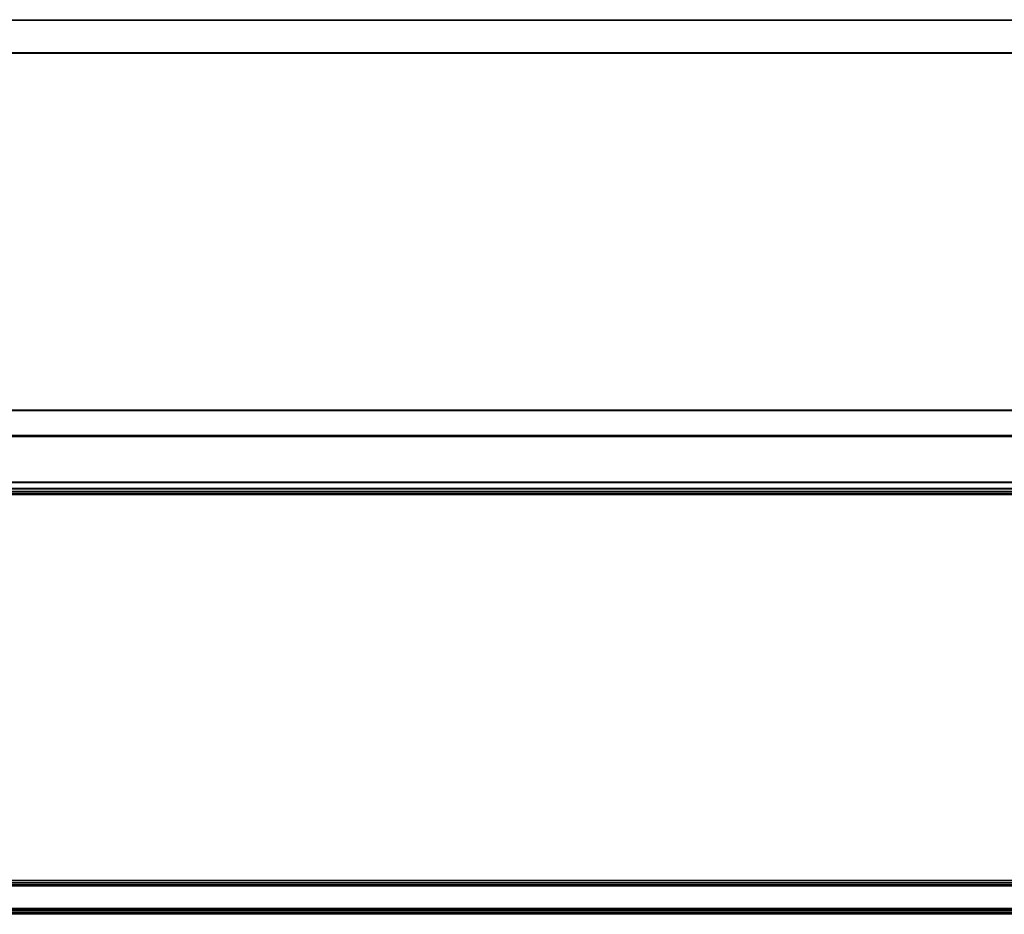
# Model space of a CAD drawing. Header units: millimetres. Extents: x -1015 to 3525, y 357 to 841.
# Tile 6 of 20: x 51 to 584, y 357 to 841. Entities that reach past the tile are written whole.
import ezdxf

# ---------------------------------------------------------------- set-up
doc = ezdxf.new("R2010")
doc.units = ezdxf.units.MM

# ---------------------------------------------------------------- blocks, each defined once
blk = doc.blocks.new('Drawing View1')
at = {"color": 7, "linetype": 'Continuous', "lineweight": 25}
for p, q in [((157.21, 12.4), (1653.19, 12.4)), ((1653.19, 11.9), (157.21, 11.9)), ((157.21, -5.4), (1653.19, -5.4)), ((1653.19, -5.9), (157.21, -5.9))]:
    blk.add_line(p, q, dxfattribs=at)
blk = doc.blocks.new('Drawing View2')
at = {"color": 7, "linetype": 'Continuous', "lineweight": 25}
for p, q in [((-4.74, 46.89), (1491.24, 46.89)), ((1491.24, 46.39), (-4.74, 46.39)), ((-4.75, 32.4), (1491.25, 32.4)), ((-4.74, 33.15), (1491.24, 33.15)), ((-4.74, 32.9), (1491.24, 32.9)), ((1492.75, 7.69), (-6.25, 7.69)), ((1492.75, 7.42), (-6.25, 7.42)), ((1393, 4.32), (93.5, 4.32)), ((1393, 4.06), (93.5, 4.06)), ((1393, 2.8), (93.5, 2.8)), ((1393, 2.7), (93.5, 2.7)), ((1393, 1.82), (93.5, 1.82)), ((1393, 1.03), (93.5, 1.03)), ((1393, 0.9), (93.5, 0.9))]:
    blk.add_line(p, q, dxfattribs=at)
blk = doc.blocks.new('Drawing View4')
at = {"color": 7, "linetype": 'Continuous', "lineweight": 25}
for p, q in [((1654.7, 12.4), (155.7, 12.4)), ((1654.7, 12.33), (155.7, 12.33)), ((1554.95, 11.35), (255.45, 11.35)), ((1554.95, 11.17), (255.45, 11.17)), ((1554.95, 10.32), (255.45, 10.32)), ((1554.95, 9.98), (255.45, 9.98)), ((1554.95, 9.35), (255.45, 9.35)), ((1554.95, 9.25), (255.45, 9.25)), ((1554.95, -2.75), (255.45, -2.75)), ((1554.95, -2.85), (255.45, -2.85)), ((1554.95, -3.48), (255.45, -3.48)), ((1554.95, -3.82), (255.45, -3.82)), ((1554.95, -4.67), (255.45, -4.67)), ((255.45, -4.85), (1554.95, -4.85)), ((1654.7, -5.83), (155.7, -5.83)), ((1654.7, -5.9), (155.7, -5.9))]:
    blk.add_line(p, q, dxfattribs=at)

msp = doc.modelspace()

# ---------------------------------------------------------------- block references
at = {"color": 7, "linetype": 'Continuous', "lineweight": 25}
for name, p in [('Drawing View1', (-739.24, 828.64)), ('Drawing View2', (-577.29, 582.94)), ('Drawing View4', (-739.24, 362.7))]:
    msp.add_blockref(name, p, dxfattribs=at)

doc.saveas('drawing.dxf')
